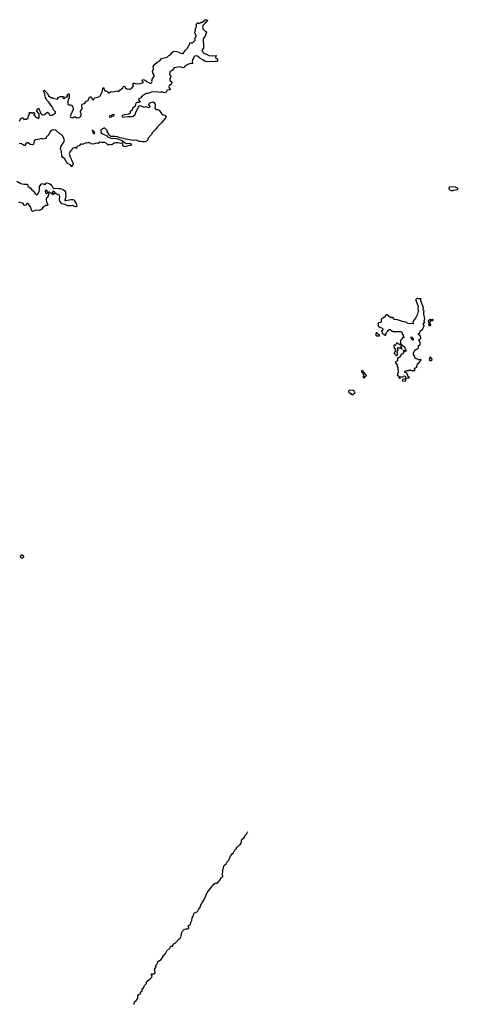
# Model space of a CAD drawing. Extents: x 2673234 to 2760940, y 830506 to 955455.
# Tile 55 of 62: x 2705745 to 2716197, y 906807 to 930271. Entities that reach past the tile are written whole.
import ezdxf

# ---------------------------------------------------------------- set-up
doc = ezdxf.new("R2010")
doc.units = 0

msp = doc.modelspace()

# ---------------------------------------------------------------- linework, layer by layer
at = {"layer": '0CON10XD'}
for points in [[(2705735, 927852), (2705756, 927874), (2705774, 927916), (2705795, 927936), (2705822, 927932), (2705838, 927918), (2705845, 927892), (2705865, 927900), (2705905, 927900), (2705925, 927920), (2705945, 927920), (2705958, 927992), (2705980, 928015), (2705980, 928025), (2705968, 928038), (2705968, 928052), (2705987, 928063), (2706015, 928062), (2706035, 928040), (2706045, 928040), (2706068, 928062), (2706086, 928056), (2706097, 928045), (2706097, 928027), (2706080, 928005), (2706080, 927995), (2706090, 927985), (2706105, 927982), (2706130, 927945), (2706175, 927921), (2706195, 927919), (2706206, 927944), (2706207, 928017), (2706196, 928045), (2706150, 928095), (2706168, 928145), (2706185, 928158), (2706195, 928158), (2706211, 928131), (2706249, 928039), (2706265, 928019), (2706285, 928007), (2706335, 928013), (2706405, 928070), (2706434, 928054), (2706465, 927998), (2706495, 927989), (2706518, 927995), (2706569, 928025), (2706595, 928047), (2706601, 928065), (2706595, 928078), (2706547, 928127), (2706525, 928184), (2706484, 928234), (2706465, 928274), (2706435, 928314), (2706393, 928353), (2706373, 928383), (2706362, 928412), (2706355, 928455), (2706344, 928475), (2706341, 928505), (2706318, 928555), (2706316, 928575), (2706325, 928590), (2706409, 928509), (2706435, 928458), (2706485, 928417), (2706515, 928418), (2706544, 928404), (2706645, 928380), (2706657, 928385), (2706650, 928415), (2706655, 928420), (2706715, 928442), (2706747, 928437), (2706755, 928430), (2706763, 928437), (2706785, 928440), (2706790, 928435), (2706772, 928418), (2706770, 928405), (2706815, 928394), (2706839, 928421), (2706860, 928430), (2706882, 928435), (2706891, 928445), (2706876, 928475), (2706882, 928488), (2706905, 928504), (2706915, 928504), (2706924, 928494), (2706922, 928395), (2706915, 928380), (2706902, 928375), (2706889, 928305), (2706896, 928255), (2706905, 928241), (2706955, 928244), (2706988, 928228), (2707002, 928205), (2707008, 928178), (2707020, 928165), (2707018, 928125), (2706998, 928092), (2706990, 928055), (2706962, 928025), (2706962, 927995), (2706950, 927965), (2706955, 927950), (2706975, 927940), (2707023, 927943), (2707055, 927962), (2707105, 927933), (2707125, 927938), (2707155, 927931), (2707185, 927950), (2707206, 927995), (2707209, 928025), (2707190, 928065), (2707196, 928095), (2707231, 928145), (2707235, 928160), (2707228, 928245), (2707232, 928255), (2707288, 928272), (2707335, 928327), (2707376, 928344), (2707404, 928416), (2707424, 928436), (2707445, 928430), (2707475, 928376), (2707495, 928357), (2707507, 928363), (2707515, 928388), (2707535, 928410), (2707607, 928423), (2707645, 928440), (2707667, 928463), (2707684, 928506), (2707697, 928515), (2707718, 928575), (2707725, 928642), (2707735, 928656), (2707750, 928645), (2707753, 928625), (2707785, 928570), (2707815, 928572), (2707836, 928556), (2707855, 928530), (2707875, 928530), (2707915, 928562), (2707965, 928552), (2708065, 928572), (2708105, 928560), (2708132, 928595), (2708202, 928645), (2708209, 928675), (2708225, 928687), (2708247, 928677), (2708265, 928647), (2708295, 928620), (2708305, 928616), (2708345, 928623), (2708365, 928614), (2708378, 928615), (2708412, 928635), (2708456, 928684), (2708442, 928745), (2708452, 928755), (2708475, 928760), (2708524, 928744), (2708555, 928747), (2708595, 928740), (2708640, 928760), (2708680, 928765), (2708689, 928775), (2708688, 928785), (2708666, 928825), (2708669, 928835), (2708685, 928842), (2708735, 928829), (2708775, 928797), (2708855, 928759), (2708875, 928758), (2708886, 928765), (2708898, 928795), (2708897, 928825), (2708908, 928872), (2708944, 928906), (2708953, 928925), (2708952, 928945), (2708939, 928969), (2708917, 929007), (2708912, 929035), (2708930, 929095), (2708929, 929155), (2708961, 929205), (2709024, 929256), (2709082, 929288), (2709115, 929338), (2709125, 929344), (2709260, 929375), (2709298, 929415), (2709350, 929450), (2709398, 929505), (2709416, 929515), (2709445, 929519), (2709525, 929506), (2709574, 929474), (2709625, 929464), (2709641, 929469), (2709693, 929545), (2709745, 929595), (2709767, 929645), (2709788, 929672), (2709801, 929719), (2709865, 929719), (2709918, 929772), (2709924, 929786), (2709922, 929828), (2709942, 929855), (2709948, 929875), (2709945, 929915), (2709924, 929945), (2709922, 929962), (2709924, 929995), (2709936, 930015), (2709932, 930055), (2709960, 930115), (2709960, 930135), (2709954, 930145), (2709960, 930175), (2709984, 930195), (2709996, 930196), (2710025, 930170), (2710050, 930205), (2710075, 930208), (2710111, 930229), (2710135, 930228), (2710155, 930268), (2710205, 930271), (2710213, 930265), (2710218, 930245), (2710211, 930229), (2710161, 930189), (2710120, 930139), (2710104, 930086), (2710106, 930065), (2710116, 930046), (2710165, 930000), (2710198, 929985), (2710198, 929975), (2710178, 929932), (2710166, 929875), (2710114, 929815), (2710127, 929613), (2710124, 929595), (2710094, 929556), (2710093, 929535), (2710112, 929495), (2710135, 929474), (2710195, 929451), (2710255, 929418), (2710345, 929409), (2710425, 929417), (2710420, 929385), (2710410, 929375), (2710421, 929351), (2710457, 929337), (2710455, 929283), (2710437, 929273), (2710395, 929276), (2710335, 929266), (2710165, 929274), (2710111, 929311), (2710035, 929351), (2709985, 929400), (2709945, 929409), (2709918, 929402), (2709894, 929375), (2709859, 929305), (2709856, 929266), (2709866, 929225), (2709861, 929219), (2709815, 929227), (2709767, 929213), (2709689, 929171), (2709655, 929132), (2709635, 929122), (2709565, 929149), (2709424, 929125), (2709375, 929059), (2709332, 929038), (2709320, 929025), (2709316, 928965), (2709346, 928935), (2709350, 928915), (2709325, 928858), (2709325, 928821), (2709360, 928795), (2709369, 928775), (2709363, 928747), (2709335, 928716), (2709305, 928698), (2709298, 928675), (2709304, 928644), (2709334, 928605), (2709330, 928600), (2709265, 928588), (2709252, 928575), (2709238, 928542), (2709215, 928533), (2709195, 928532), (2709135, 928551), (2709105, 928536), (2708994, 928554), (2708875, 928541), (2708805, 928515), (2708755, 928515), (2708725, 928490), (2708674, 928466), (2708628, 928412), (2708577, 928375), (2708578, 928365), (2708611, 928325), (2708605, 928305), (2708585, 928297), (2708542, 928298), (2708522, 928288), (2708505, 928255), (2708495, 928210), (2708433, 928157), (2708425, 928115), (2708415, 928104), (2708378, 928085), (2708375, 928042), (2708345, 928021), (2708244, 928006), (2708191, 927985), (2708180, 927975), (2708183, 927965), (2708205, 927947), (2708325, 927961), (2708415, 927963), (2708449, 927971), (2708500, 928010), (2708510, 928065), (2708595, 928219), (2708615, 928223), (2708703, 928187), (2708755, 928202), (2708805, 928181), (2708840, 928185), (2708854, 928205), (2708825, 928253), (2708830, 928275), (2708845, 928287), (2708925, 928314), (2708945, 928298), (2708975, 928255), (2708977, 928213), (2708966, 928175), (2708970, 928155), (2709005, 928131), (2709035, 928131), (2709065, 928119), (2709122, 928032), (2709167, 928007), (2709205, 927998), (2709225, 927983), (2709235, 927965), (2709229, 927941), (2709125, 927816), (2709032, 927718), (2708985, 927652), (2708909, 927581), (2708877, 927525), (2708809, 927445), (2708790, 927395), (2708735, 927364), (2708695, 927358), (2708665, 927360), (2708635, 927370), (2708595, 927369), (2708535, 927400), (2708455, 927396), (2708265, 927422), (2708226, 927436), (2708135, 927454), (2708075, 927482), (2708015, 927490), (2707985, 927485), (2707915, 927491), (2707876, 927525), (2707852, 927565), (2707832, 927585), (2707840, 927625), (2707775, 927690), (2707753, 927687), (2707680, 927645), (2707683, 927595), (2707678, 927575), (2707685, 927570), (2707771, 927525), (2707811, 927511), (2707835, 927483), (2707915, 927450), (2708050, 927440), (2708185, 927392), (2708232, 927352), (2708285, 927324), (2708335, 927330), (2708387, 927317), (2708408, 927305), (2708393, 927285), (2708377, 927275), (2708295, 927257), (2708265, 927242), (2708235, 927248), (2708219, 927259), (2708206, 927285), (2708200, 927325), (2708185, 927334), (2708145, 927322), (2708085, 927340), (2708025, 927337), (2707995, 927329), (2707955, 927294), (2707935, 927287), (2707887, 927293), (2707855, 927284), (2707834, 927295)], [(2707925, 927947), (2707945, 927972), (2707992, 927978), (2707999, 927995), (2707995, 928010), (2707953, 928005), (2707884, 927975), (2707878, 927955), (2707925, 927947)], [(2707834, 927295), (2707806, 927326), (2707773, 927343), (2707695, 927341), (2707655, 927349), (2707615, 927319), (2707565, 927329), (2707495, 927301), (2707442, 927312), (2707415, 927340), (2707395, 927346), (2707365, 927330), (2707325, 927336), (2707245, 927298), (2707225, 927307), (2707196, 927304), (2707165, 927268), (2707125, 927260), (2707107, 927245), (2707102, 927208), (2707095, 927202), (2707055, 927222), (2707014, 927206), (2706996, 927194), (2706980, 927155), (2706948, 927132), (2706920, 927075), (2706936, 927045), (2706940, 927015), (2706960, 926960), (2706988, 926918), (2707016, 926845), (2707016, 926824), (2706997, 926795), (2706985, 926762), (2706966, 926806), (2706878, 926855), (2706810, 926960), (2706775, 926991), (2706750, 927025), (2706744, 927135), (2706721, 927185), (2706719, 927205), (2706734, 927255), (2706803, 927365), (2706811, 927395), (2706788, 927465), (2706756, 927516), (2706700, 927550), (2706625, 927623), (2706595, 927641), (2706545, 927649), (2706495, 927631), (2706465, 927587), (2706432, 927518), (2706417, 927503), (2706381, 927485), (2706373, 927447), (2706362, 927438), (2706295, 927427), (2706255, 927443), (2706215, 927423), (2706122, 927405), (2706099, 927395), (2706091, 927385), (2706072, 927305), (2706061, 927289), (2705995, 927295), (2705944, 927334), (2705925, 927334), (2705891, 927309), (2705865, 927277), (2705855, 927274), (2705835, 927279), (2705790, 927315), (2705735, 927321)], [(2707505, 927560), (2707525, 927563), (2707539, 927579), (2707475, 927650), (2707473, 927627), (2707484, 927604), (2707486, 927575), (2707505, 927560)], [(2705675, 926423), (2705775, 926369), (2705845, 926354), (2705915, 926350), (2705932, 926342), (2705942, 926325), (2705940, 926305), (2706005, 926254), (2706038, 926215), (2706075, 926185), (2706123, 926115), (2706155, 926098), (2706167, 926103), (2706208, 926175), (2706217, 926225), (2706215, 926297), (2706258, 926352), (2706285, 926365), (2706345, 926346), (2706358, 926352), (2706373, 926377), (2706388, 926382), (2706455, 926368), (2706505, 926326), (2706527, 926277), (2706555, 926252), (2706565, 926249), (2706635, 926258), (2706675, 926246), (2706715, 926248), (2706785, 926220), (2706823, 926195), (2706839, 926165), (2706837, 926125), (2706846, 926085), (2706834, 926016), (2706818, 925975), (2706820, 925965), (2706845, 925963), (2706965, 925986), (2707008, 925985), (2707033, 925975), (2707045, 925964), (2707088, 925888), (2707102, 925852), (2707107, 925835), (2707097, 925813), (2707075, 925811), (2707045, 925821), (2707014, 925844), (2706974, 925836), (2706885, 925835), (2706828, 925868), (2706746, 925886), (2706700, 925945), (2706693, 925987), (2706704, 926055), (2706678, 926108), (2706665, 926100), (2706633, 926113), (2706615, 926130), (2706585, 926130), (2706545, 926102), (2706528, 926098), (2706518, 926115), (2706532, 926138), (2706565, 926130), (2706590, 926155), (2706565, 926180), (2706545, 926188), (2706538, 926185), (2706532, 926158), (2706515, 926140), (2706475, 926140), (2706455, 926172), (2706425, 926156), (2706409, 926159), (2706399, 926175), (2706401, 926195), (2706375, 926212), (2706365, 926210), (2706353, 926185), (2706363, 926145), (2706385, 926123), (2706405, 926142), (2706422, 926142), (2706432, 926132), (2706436, 926115), (2706404, 926036), (2706374, 926015), (2706374, 925984), (2706380, 925925), (2706415, 925865), (2706408, 925845), (2706365, 925842), (2706324, 925815), (2706292, 925785), (2706265, 925744), (2706205, 925725), (2706131, 925729), (2706054, 925704), (2706034, 925715), (2706005, 925813), (2705965, 925866), (2705925, 925897), (2705915, 925890), (2705900, 925850), (2705875, 925840), (2705855, 925849), (2705830, 925890), (2705815, 925902), (2705725, 925919)], [(2716025, 926200), (2716075, 926202), (2716085, 926210), (2716177, 926223), (2716197, 926245), (2716129, 926279), (2716014, 926286), (2715988, 926282), (2715972, 926268), (2715970, 926255), (2715978, 926248), (2715982, 926232), (2716005, 926210), (2716025, 926200)], [(2714942, 921722), (2714955, 921722), (2714995, 921740), (2715027, 921733), (2715030, 921755), (2715002, 921762), (2714997, 921797), (2714975, 921820), (2714972, 921845), (2714956, 921856), (2714924, 921864), (2714920, 921885), (2714935, 921900), (2714965, 921900), (2714975, 921910), (2715015, 921910), (2715035, 921930), (2715045, 921920), (2715075, 921920), (2715105, 921900), (2715115, 921900), (2715125, 921910), (2715158, 921912), (2715160, 921945), (2715150, 921955), (2715152, 921968), (2715165, 921970), (2715175, 921980), (2715195, 921980), (2715208, 921992), (2715210, 922015), (2715220, 922025), (2715222, 922078), (2715238, 922072), (2715248, 922082), (2715252, 922098), (2715265, 922100), (2715278, 922112), (2715282, 922128), (2715308, 922155), (2715285, 922170), (2715263, 922167), (2715255, 922160), (2715235, 922178), (2715195, 922190), (2715162, 922212), (2715158, 922228), (2715150, 922235), (2715150, 922265), (2715142, 922272), (2715130, 922295), (2715130, 922315), (2715120, 922325), (2715148, 922352), (2715150, 922375), (2715160, 922385), (2715162, 922398), (2715172, 922408), (2715197, 922413), (2715215, 922430), (2715225, 922430), (2715250, 922455), (2715250, 922495), (2715280, 922525), (2715287, 922543), (2715290, 922585), (2715280, 922595), (2715280, 922605), (2715260, 922625), (2715260, 922645), (2715285, 922658), (2715300, 922675), (2715298, 922728), (2715290, 922740), (2715248, 922765), (2715243, 922785), (2715254, 922796), (2715283, 922807), (2715288, 922845), (2715304, 922866), (2715345, 922890), (2715370, 922935), (2715370, 922955), (2715380, 922965), (2715380, 922985), (2715362, 923015), (2715385, 923050), (2715400, 923055), (2715392, 923062), (2715380, 923105), (2715398, 923145), (2715377, 923255), (2715373, 923305), (2715380, 923335), (2715363, 923353), (2715368, 923405), (2715300, 923575), (2715300, 923605), (2715310, 923615), (2715305, 923620), (2715258, 923618), (2715237, 923627), (2715215, 923628), (2715201, 923619), (2715188, 923602), (2715187, 923585), (2715240, 923435), (2715229, 923385), (2715237, 923315), (2715226, 923255), (2715174, 923156), (2715145, 923118), (2715117, 923065), (2715113, 923053), (2715128, 923022), (2715005, 923033), (2714945, 923062), (2714865, 923079), (2714745, 923119), (2714688, 923128), (2714665, 923138), (2714640, 923175), (2714615, 923180), (2714585, 923168), (2714540, 923195), (2714540, 923205), (2714505, 923237), (2714475, 923238), (2714453, 923217), (2714450, 923195), (2714440, 923185), (2714398, 923162), (2714375, 923140), (2714365, 923140), (2714355, 923130), (2714355, 923070), (2714342, 923058), (2714295, 923048), (2714285, 923040), (2714280, 923015), (2714288, 923008), (2714290, 922995), (2714280, 922985), (2714305, 922950), (2714385, 922920), (2714400, 922905), (2714398, 922872), (2714370, 922845), (2714380, 922835), (2714382, 922802), (2714402, 922782), (2714425, 922780), (2714452, 922752), (2714468, 922752), (2714470, 922795), (2714488, 922812), (2714492, 922828), (2714500, 922835), (2714522, 922868), (2714535, 922870), (2714555, 922890), (2714575, 922890), (2714612, 922852), (2714645, 922850), (2714665, 922830), (2714675, 922830), (2714685, 922840), (2714827, 922837), (2714850, 922825), (2714860, 922805), (2714862, 922782), (2714880, 922765), (2714882, 922732), (2714910, 922705), (2714895, 922690), (2714885, 922700), (2714872, 922698), (2714860, 922685), (2714858, 922662), (2714820, 922625), (2714820, 922595), (2714810, 922585), (2714820, 922575), (2714820, 922555), (2714840, 922520), (2714805, 922520), (2714778, 922548), (2714755, 922550), (2714745, 922560), (2714725, 922560), (2714712, 922548), (2714698, 922512), (2714685, 922510), (2714675, 922520), (2714662, 922518), (2714660, 922475), (2714668, 922468), (2714672, 922452), (2714690, 922435), (2714690, 922375), (2714700, 922365), (2714695, 922350), (2714685, 922350), (2714672, 922338), (2714670, 922315), (2714715, 922270), (2714728, 922272), (2714750, 922305), (2714748, 922318), (2714740, 922325), (2714740, 922365), (2714760, 922395), (2714760, 922405), (2714750, 922415), (2714752, 922458), (2714765, 922460), (2714775, 922450), (2714815, 922450), (2714845, 922420), (2714858, 922432), (2714838, 922478), (2714830, 922485), (2714832, 922498), (2714840, 922505), (2714840, 922520), (2714868, 922518), (2714920, 922465), (2714922, 922452), (2714930, 922445), (2714922, 922432), (2714950, 922415), (2714950, 922375), (2714958, 922362), (2714942, 922362), (2714928, 922378), (2714915, 922380), (2714905, 922390), (2714882, 922388), (2714882, 922382), (2714898, 922368), (2714900, 922355), (2714880, 922335), (2714878, 922302), (2714832, 922308), (2714830, 922275), (2714810, 922255), (2714800, 922225), (2714775, 922210), (2714760, 922220), (2714758, 922228), (2714752, 922228), (2714752, 922222), (2714760, 922220), (2714760, 922205), (2714750, 922195), (2714750, 922145), (2714735, 922130), (2714712, 922128), (2714700, 922115), (2714700, 922095), (2714740, 922045), (2714743, 922003), (2714758, 921985), (2714762, 921865), (2714740, 921805), (2714788, 921768), (2714790, 921755), (2714780, 921745), (2714782, 921735), (2714808, 921722), (2714812, 921758), (2714835, 921760), (2714855, 921752), (2714875, 921760), (2714892, 921778), (2714915, 921782), (2714937, 921767), (2714942, 921722)], [(2715535, 922980), (2715540, 923005), (2715510, 923055), (2715535, 923080), (2715545, 923100), (2715588, 923102), (2715600, 923115), (2715595, 923130), (2715585, 923120), (2715545, 923120), (2715538, 923128), (2715525, 923130), (2715495, 923100), (2715480, 923095), (2715490, 923055), (2715500, 923045), (2715500, 923025), (2715492, 923018), (2715490, 923005), (2715505, 922980), (2715535, 922980)], [(2714315, 922740), (2714320, 922755), (2714305, 922770), (2714292, 922772), (2714258, 922808), (2714242, 922808), (2714238, 922792), (2714220, 922765), (2714232, 922752), (2714245, 922740), (2714315, 922740)], [(2715115, 922630), (2715082, 922662), (2715078, 922678), (2715070, 922685), (2715070, 922705), (2715085, 922720), (2715092, 922702), (2715120, 922675), (2715120, 922635), (2715115, 922630)], [(2715545, 922152), (2715575, 922172), (2715577, 922185), (2715535, 922228), (2715515, 922230), (2715504, 922164), (2715515, 922153), (2715545, 922152)], [(2713955, 921730), (2713970, 921745), (2713972, 921768), (2714008, 921782), (2714010, 921795), (2713958, 921858), (2713942, 921862), (2713930, 921895), (2713895, 921910), (2713880, 921895), (2713888, 921888), (2713892, 921872), (2713908, 921868), (2713920, 921855), (2713920, 921835), (2713940, 921805), (2713940, 921775), (2713932, 921768), (2713930, 921755), (2713955, 921730)], [(2714875, 921660), (2714935, 921662), (2714947, 921673), (2714950, 921685), (2714946, 921696), (2714925, 921710), (2714875, 921700), (2714860, 921685), (2714875, 921660)], [(2713685, 921340), (2713740, 921385), (2713720, 921405), (2713705, 921432), (2713695, 921438), (2713615, 921440), (2713584, 921426), (2713578, 921415), (2713582, 921402), (2713625, 921360), (2713635, 921360), (2713655, 921340), (2713685, 921340)], [(2705815, 917440), (2705792, 917442), (2705773, 917455), (2705768, 917495), (2705785, 917518), (2705800, 917515), (2705832, 917482), (2705832, 917465), (2705815, 917440)], [(2708472, 906805), (2708470, 906835), (2708485, 906870), (2708523, 906897), (2708562, 906948), (2708558, 906995), (2708563, 907007), (2708585, 907038), (2708623, 907057), (2708627, 907095), (2708661, 907129), (2708662, 907178), (2708695, 907198), (2708717, 907253), (2708762, 907295), (2708770, 907315), (2708770, 907345), (2708781, 907359), (2708848, 907405), (2708892, 907455), (2708900, 907485), (2708884, 907505), (2708882, 907528), (2708887, 907533), (2708945, 907533), (2708972, 907555), (2708977, 907567), (2708962, 907595), (2708968, 907625), (2708960, 907645), (2708967, 907653), (2708988, 907685), (2708988, 907712), (2709006, 907754), (2709028, 907782), (2709034, 907825), (2709113, 907875), (2709160, 907945), (2709165, 907970), (2709195, 907988), (2709220, 908015), (2709251, 908079), (2709326, 908144), (2709345, 908192), (2709396, 908194), (2709405, 908230), (2709422, 908255), (2709468, 908282), (2709540, 908355), (2709572, 908375), (2709587, 908405), (2709589, 908455), (2709601, 908475), (2709610, 908515), (2709625, 908547), (2709665, 908590), (2709705, 908603), (2709746, 908604), (2709774, 908616), (2709777, 908635), (2709763, 908655), (2709762, 908675), (2709770, 908685), (2709805, 908703), (2709814, 908716), (2709820, 908755), (2709843, 908805), (2709853, 908865), (2709878, 908905), (2709900, 908985), (2709937, 908993), (2709985, 909020), (2710009, 909069), (2710034, 909105), (2710075, 909210), (2710092, 909225), (2710134, 909286), (2710182, 909388), (2710211, 909475), (2710285, 909557), (2710375, 909672), (2710405, 909697), (2710443, 909697), (2710476, 909714), (2710491, 909739), (2710518, 909765), (2710534, 909806), (2710561, 909839), (2710582, 909855), (2710582, 909875), (2710568, 909895), (2710583, 909955), (2710583, 909983), (2710574, 910006), (2710605, 910050), (2710613, 910105), (2710622, 910125), (2710662, 910158), (2710685, 910200), (2710725, 910240), (2710765, 910333), (2710793, 910365), (2710810, 910395), (2710843, 910417), (2710850, 910445), (2710867, 910465), (2710877, 910493), (2710905, 910508), (2710930, 910550), (2710982, 910605), (2711008, 910625), (2711032, 910675), (2711028, 910725), (2711096, 910784), (2711106, 910824), (2711147, 910865), (2711170, 910905), (2711179, 910913)]]:
    msp.add_lwpolyline(points, dxfattribs=at)

doc.saveas('drawing.dxf')
